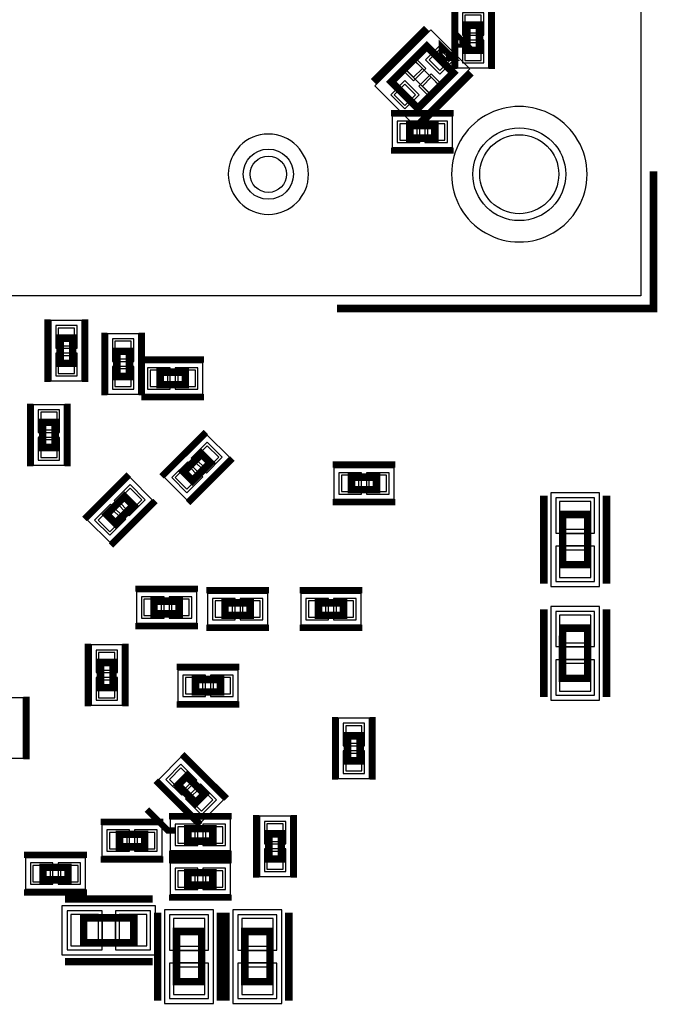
# Model space of a CAD drawing. Extents: x -10 to 137, y -32 to 198.
# Tile 30 of 64: x 66 to 79, y 53 to 73. Entities that reach past the tile are written whole.
import ezdxf

# ---------------------------------------------------------------- set-up
doc = ezdxf.new("R2010")
doc.units = 0
for name, color, linetype in [('PG_ASSEMBLY_BOTTOM', 52, 'CONTINUOUS'), ('PG_DFA_BOUND_BOTTOM', 254, 'CONTINUOUS'), ('PG_PASTEMASK_BOTTOM', 132, 'CONTINUOUS'), ('PG_PLACE_BOUND_BOTTOM', 73, 'CONTINUOUS'), ('PG_SILKSCREEN_BOTTOM', 2, 'CONTINUOUS'), ('PG_SOLDERMASK_BOTTOM', 212, 'CONTINUOUS'), ('PIN_BOTTOM', 2, 'CONTINUOUS'), ('PIN_PASTEMASK_BOTTOM', 132, 'CONTINUOUS'), ('PIN_SOLDERMASK_BOTTOM', 212, 'CONTINUOUS'), ('RKO_ALL', 40, 'CONTINUOUS'), ('VKO_BOTTOM', 173, 'CONTINUOUS')]:
    doc.layers.add(name, color=color, linetype=linetype)

msp = doc.modelspace()

# ---------------------------------------------------------------- linework, layer by layer
at = {"layer": 'PG_ASSEMBLY_BOTTOM'}
for points, const_width in [([(74.86015, 72.138286), (74.86015, 72.646286), (75.11415, 72.646286), (75.11415, 72.138286), (74.86015, 72.138286)], 0.1524), ([(74.5871, 71.682102), (73.868534, 70.963536), (73.3298, 71.50227), (74.048366, 72.220836), (74.5871, 71.682102)], 0.1524), ([(74.542142, 71.9963), (74.362564, 72.175878), (74.362564, 71.9963), (74.542142, 71.9963)], 0.1524), ([(73.70445, 70.614286), (74.21245, 70.614286), (74.21245, 70.360286), (73.70445, 70.360286), (73.70445, 70.614286)], 0.1524), ([(66.87947, 66.30924), (66.87947, 65.80124), (66.62547, 65.80124), (66.62547, 66.30924), (66.87947, 66.30924)], 0.1524), ([(68.027804, 66.042286), (68.027804, 65.534286), (67.77355, 65.534286), (67.773804, 66.042286), (68.027804, 66.042286)], 0.1524), ([(68.65112, 65.621916), (69.15912, 65.621916), (69.15912, 65.367916), (68.65112, 65.367916), (68.65112, 65.621916)], 0.1524), ([(66.26987, 64.096646), (66.270124, 64.604646), (66.52387, 64.604646), (66.52387, 64.096646), (66.26987, 64.096646)], 0.1524), ([(69.127116, 63.602362), (69.486526, 63.961772), (69.666104, 63.782194), (69.306694, 63.422784), (69.127116, 63.602362)], 0.1524), ([(72.522334, 63.495936), (73.030334, 63.495936), (73.030334, 63.241936), (72.522334, 63.241936), (72.522334, 63.495936)], 0.1524), ([(68.10502, 62.921134), (67.745864, 62.561978), (67.566286, 62.741556), (67.925442, 63.100712), (68.10502, 62.921134)], 0.1524), ([(77.30617, 62.737746), (77.30617, 61.721746), (76.79817, 61.721746), (76.79817, 62.737746), (77.30617, 62.737746)], 0.1524), ([(69.034152, 60.729114), (68.52539, 60.729114), (68.52539, 60.983114), (69.033898, 60.983368), (69.034152, 60.729114)], 0.1524), ([(70.4723, 60.696856), (69.9643, 60.696856), (69.9643, 60.950856), (70.4723, 60.950856), (70.4723, 60.696856)], 0.1524), ([(71.85533, 60.950856), (72.36333, 60.950856), (72.36333, 60.696856), (71.85533, 60.696856), (71.85533, 60.950856)], 0.1524), ([(77.30617, 60.43676), (77.305916, 59.42076), (76.797916, 59.42076), (76.79817, 60.43676), (77.30617, 60.43676)], 0.1524), ([(67.69608, 59.740546), (67.69608, 59.232546), (67.44208, 59.232546), (67.44208, 59.740546), (67.69608, 59.740546)], 0.1524), ([(69.36486, 59.39917), (69.87286, 59.39917), (69.87286, 59.14517), (69.36486, 59.14517), (69.36486, 59.39917)], 0.1524), ([(72.69861, 58.258456), (72.69861, 57.750202), (72.44461, 57.750202), (72.444864, 58.258456), (72.69861, 58.258456)], 0.1524), ([(69.188584, 57.43829), (69.547994, 57.07888), (69.368416, 56.899302), (69.009006, 57.258712), (69.188584, 57.43829)], 0.1524), ([(68.963794, 56.342534), (68.801996, 56.342534), (68.38188, 56.76265)], 0.127), ([(69.20992, 56.376316), (69.71792, 56.376316), (69.71792, 56.122316), (69.20992, 56.122316), (69.20992, 56.376316)], 0.1524), ([(67.82816, 56.262016), (68.33616, 56.262016), (68.33616, 56.008016), (67.82816, 56.008016), (67.82816, 56.262016)], 0.1524), ([(70.84949, 55.762906), (70.84949, 56.270906), (71.10349, 56.270906), (71.10349, 55.762906), (70.84949, 55.762906)], 0.1524), ([(66.78549, 55.339996), (66.27749, 55.339996), (66.27749, 55.593996), (66.78549, 55.593996), (66.78549, 55.339996)], 0.1524), ([(69.20992, 55.487316), (69.71792, 55.487316), (69.71792, 55.233316), (69.20992, 55.233316), (69.20992, 55.487316)], 0.1524), ([(68.11772, 54.064916), (67.10172, 54.064916), (67.10172, 54.572916), (68.11772, 54.572916), (68.11772, 54.064916)], 0.1524), ([(69.48932, 54.293516), (69.48932, 53.277516), (68.98132, 53.277516), (68.98132, 54.293516), (69.48932, 54.293516)], 0.1524), ([(70.87362, 54.293516), (70.87362, 53.277516), (70.36562, 53.277516), (70.36562, 54.293516), (70.87362, 54.293516)], 0.1524)]:
    msp.add_lwpolyline(points, dxfattribs=dict(at, const_width=const_width))
at = {"layer": 'PG_DFA_BOUND_BOTTOM'}
for points in [[(74.66965, 71.782178), (75.30465, 71.782178), (75.30465, 73.002394), (74.66965, 73.002394)], [(74.922634, 71.765922), (74.132186, 72.55637), (72.994266, 71.41845), (73.784714, 70.628002)], [(73.348342, 70.804786), (73.348342, 70.169786), (74.568558, 70.169786), (74.568558, 70.804786)], [(67.06997, 66.665348), (66.43497, 66.665348), (66.43497, 65.445132), (67.06997, 65.445132)], [(68.21805, 66.398394), (67.583304, 66.398394), (67.583304, 65.178178), (68.218304, 65.178178)], [(68.295012, 65.812416), (68.295012, 65.177416), (69.515228, 65.177416), (69.515228, 65.812416)], [(66.07937, 63.740538), (66.714624, 63.740538), (66.71437, 64.960754), (66.07937, 64.960754)], [(68.740782, 63.485268), (69.1896, 63.03645), (70.052438, 63.899288), (69.60362, 64.348106)], [(72.166226, 63.686436), (72.166226, 63.051436), (73.386442, 63.051436), (73.386442, 63.686436)], [(68.491608, 63.038228), (68.042536, 63.4873), (67.179698, 62.624462), (67.62877, 62.17539)], [(77.54747, 63.176912), (76.55687, 63.176912), (76.55687, 61.28258), (77.54747, 61.28258)], [(69.390006, 60.538868), (69.389752, 61.173614), (68.169536, 61.17336), (68.169536, 60.538868)], [(70.828408, 60.506356), (70.828408, 61.141356), (69.608192, 61.141356), (69.608192, 60.506356)], [(71.499222, 61.141356), (71.499222, 60.506356), (72.719438, 60.506356), (72.719438, 61.141356)], [(77.547216, 60.875926), (76.556616, 60.875926), (76.55687, 58.981594), (77.547216, 58.981848)], [(67.88658, 60.096654), (67.25158, 60.096654), (67.25158, 58.876438), (67.88658, 58.876438)], [(69.008752, 59.58967), (69.008752, 58.95467), (70.228968, 58.95467), (70.228968, 59.58967)], [(65.24625, 57.806844), (65.88125, 57.806844), (65.88125, 59.02706), (65.24625, 59.02706)], [(72.88911, 58.61431), (72.25411, 58.614564), (72.25411, 57.394348), (72.88911, 57.394094)], [(69.07149, 57.824624), (68.622672, 57.375806), (69.48551, 56.512968), (69.934328, 56.961786)], [(70.65899, 55.406798), (71.29399, 55.406798), (71.29399, 56.627014), (70.65899, 56.627014)], [(67.472052, 56.452516), (67.472052, 55.817516), (68.692268, 55.817516), (68.692268, 56.452516)], [(68.853812, 56.566816), (68.853812, 55.931816), (70.074028, 55.931816), (70.074028, 56.566816)], [(67.141598, 55.149496), (67.141598, 55.784496), (65.921382, 55.784496), (65.921382, 55.149496)], [(68.853812, 55.677816), (68.853812, 55.042816), (70.074028, 55.042816), (70.074028, 55.677816)], [(68.556886, 53.823616), (68.556886, 54.814216), (66.662554, 54.814216), (66.662554, 53.823616)], [(69.73062, 54.732682), (68.74002, 54.732682), (68.74002, 52.83835), (69.73062, 52.83835)], [(71.11492, 54.732682), (70.12432, 54.732682), (70.12432, 52.83835), (71.11492, 52.83835)]]:
    msp.add_lwpolyline(points, close=True, dxfattribs=at)
at = {"layer": 'PG_PASTEMASK_BOTTOM'}
for points in [[(73.95845, 71.76897), (73.781666, 71.945754), (73.604882, 71.76897), (73.781666, 71.592186)], [(74.312018, 71.415402), (74.135234, 71.592186), (73.95845, 71.415402), (74.135234, 71.238618)]]:
    msp.add_lwpolyline(points, close=True, dxfattribs=at)
at = {"layer": 'PG_PLACE_BOUND_BOTTOM'}
for points in [[(78.385416, 67.16522), (52.731416, 67.16522), (52.731416, 92.81922), (78.385416, 92.81922)], [(74.86015, 72.138286), (74.86015, 72.646286), (75.11415, 72.646286), (75.11415, 72.138286)], [(74.5871, 71.682102), (73.868534, 70.963536), (73.3298, 71.50227), (74.048366, 72.220836)], [(73.70445, 70.614286), (74.21245, 70.614286), (74.21245, 70.360286), (73.70445, 70.360286)], [(66.87947, 66.30924), (66.87947, 65.80124), (66.62547, 65.80124), (66.62547, 66.30924)], [(68.027804, 66.042286), (68.027804, 65.534286), (67.77355, 65.534286), (67.773804, 66.042286)], [(68.65112, 65.621916), (69.15912, 65.621916), (69.15912, 65.367916), (68.65112, 65.367916)], [(66.26987, 64.096646), (66.270124, 64.604646), (66.52387, 64.604646), (66.52387, 64.096646)], [(69.127116, 63.602362), (69.486526, 63.961772), (69.666104, 63.782194), (69.306694, 63.422784)], [(72.522334, 63.495936), (73.030334, 63.495936), (73.030334, 63.241936), (72.522334, 63.241936)], [(68.10502, 62.921134), (67.745864, 62.561978), (67.566286, 62.741556), (67.925442, 63.100712)], [(77.30617, 62.737746), (77.30617, 61.721746), (76.79817, 61.721746), (76.79817, 62.737746)], [(69.034152, 60.729114), (68.52539, 60.729114), (68.52539, 60.983114), (69.033898, 60.983368)], [(70.4723, 60.696856), (69.9643, 60.696856), (69.9643, 60.950856), (70.4723, 60.950856)], [(71.85533, 60.950856), (72.36333, 60.950856), (72.36333, 60.696856), (71.85533, 60.696856)], [(77.30617, 60.43676), (77.305916, 59.42076), (76.797916, 59.42076), (76.79817, 60.43676)], [(67.69608, 59.740546), (67.69608, 59.232546), (67.44208, 59.232546), (67.44208, 59.740546)], [(69.36486, 59.39917), (69.87286, 59.39917), (69.87286, 59.14517), (69.36486, 59.14517)], [(72.69861, 58.258456), (72.69861, 57.750202), (72.44461, 57.750202), (72.444864, 58.258456)], [(69.188584, 57.43829), (69.547994, 57.07888), (69.368416, 56.899302), (69.009006, 57.258712)], [(67.82816, 56.262016), (68.33616, 56.262016), (68.33616, 56.008016), (67.82816, 56.008016)], [(69.20992, 56.376316), (69.71792, 56.376316), (69.71792, 56.122316), (69.20992, 56.122316)], [(70.84949, 55.762906), (70.84949, 56.270906), (71.10349, 56.270906), (71.10349, 55.762906)], [(66.78549, 55.339996), (66.27749, 55.339996), (66.27749, 55.593996), (66.78549, 55.593996)], [(69.20992, 55.487316), (69.71792, 55.487316), (69.71792, 55.233316), (69.20992, 55.233316)], [(68.11772, 54.064916), (67.10172, 54.064916), (67.10172, 54.572916), (68.11772, 54.572916)], [(69.48932, 54.293516), (69.48932, 53.277516), (68.98132, 53.277516), (68.98132, 54.293516)], [(70.87362, 54.293516), (70.87362, 53.277516), (70.36562, 53.277516), (70.36562, 54.293516)]]:
    msp.add_lwpolyline(points, close=True, dxfattribs=at)
at = {"layer": 'PG_SILKSCREEN_BOTTOM'}
for points, const_width in [([(74.60615, 71.757286), (74.60615, 73.027286)], 0.127), ([(75.36815, 71.757286), (75.36815, 73.027286)], 0.127), ([(74.048366, 72.579992), (72.970644, 71.50227)], 0.1524), ([(74.811636, 72.265794), (74.632058, 72.445372), (74.632058, 72.265794), (74.811636, 72.265794)], 0.1524), ([(74.946256, 71.682102), (73.868534, 70.60438)], 0.1524), ([(73.32345, 70.868286), (74.59345, 70.868286)], 0.127), ([(73.32345, 70.106286), (74.59345, 70.106286)], 0.127), ([(78.639416, 69.685916), (78.639416, 66.91122), (72.23252, 66.91122)], 0.1524), ([(66.37147, 66.69024), (66.37147, 65.42024)], 0.127), ([(67.13347, 66.69024), (67.13347, 65.42024)], 0.127), ([(67.51955, 66.423286), (67.519804, 65.153286)], 0.127), ([(68.281804, 66.423286), (68.281804, 65.153286)], 0.127), ([(68.27012, 65.875916), (69.54012, 65.875916)], 0.127), ([(66.01587, 63.7159), (66.01587, 64.985646)], 0.127), ([(66.77787, 63.715646), (66.77787, 64.9859)], 0.127), ([(68.27012, 65.113916), (69.54012, 65.113916)], 0.127), ([(68.678298, 63.5127), (69.576188, 64.41059)], 0.127), ([(69.217032, 62.973966), (70.114922, 63.871856)], 0.127), ([(72.141334, 63.749936), (73.411334, 63.749936)], 0.127), ([(68.015104, 63.549784), (67.117214, 62.651894)], 0.127), ([(68.554092, 63.01105), (67.655948, 62.112906)], 0.127), ([(72.141334, 62.987936), (73.411334, 62.987936)], 0.127), ([(76.41717, 63.118746), (76.41717, 61.340746)], 0.1524), ([(77.68717, 63.118746), (77.68717, 61.340746)], 0.1524), ([(69.414644, 61.237368), (68.144644, 61.237114)], 0.127), ([(70.8533, 61.204856), (69.5833, 61.204856)], 0.127), ([(71.47433, 61.204856), (72.74433, 61.204856)], 0.127), ([(76.416916, 60.818014), (76.416916, 59.040014)], 0.1524), ([(77.686916, 60.81776), (77.686916, 59.040014)], 0.1524), ([(69.414898, 60.475114), (68.144644, 60.475114)], 0.127), ([(70.8533, 60.442856), (69.5833, 60.442856)], 0.127), ([(71.47433, 60.442856), (72.74433, 60.442856)], 0.127), ([(67.18808, 60.121546), (67.18808, 58.851546)], 0.127), ([(67.95008, 60.121546), (67.95008, 58.851546)], 0.127), ([(68.98386, 59.65317), (70.25386, 59.65317)], 0.127), ([(65.94475, 57.781952), (65.94475, 59.051952)], 0.127), ([(68.98386, 58.89117), (70.25386, 58.89117)], 0.127), ([(72.19061, 58.639202), (72.19061, 57.369456)], 0.127), ([(72.95261, 58.639202), (72.95261, 57.369202)], 0.127), ([(69.098922, 57.887108), (69.996812, 56.989218)], 0.127), ([(68.560188, 57.348374), (69.458078, 56.450484)], 0.127), ([(68.82892, 56.630316), (70.09892, 56.630316)], 0.127), ([(70.59549, 55.381906), (70.59549, 56.651906)], 0.127), ([(71.35749, 55.381906), (71.35749, 56.651906)], 0.127), ([(67.44716, 56.516016), (68.71716, 56.516016)], 0.127), ([(67.16649, 55.847996), (65.89649, 55.847996)], 0.127), ([(68.82892, 55.868316), (70.09892, 55.868316)], 0.127), ([(67.44716, 55.754016), (68.71716, 55.754016)], 0.127), ([(68.82892, 55.741316), (70.09892, 55.741316)], 0.127), ([(67.16649, 55.085996), (65.89649, 55.085996)], 0.127), ([(68.82892, 54.979316), (70.09892, 54.979316)], 0.127), ([(68.49872, 54.953916), (66.72072, 54.953916)], 0.1524), ([(68.60032, 54.674516), (68.60032, 52.896516)], 0.1524), ([(69.87032, 54.674516), (69.87032, 52.896516)], 0.1524), ([(69.98462, 54.674516), (69.98462, 52.896516)], 0.1524), ([(71.25462, 54.674516), (71.25462, 52.896516)], 0.1524), ([(68.49872, 53.683916), (66.72072, 53.683916)], 0.1524)]:
    msp.add_lwpolyline(points, dxfattribs=dict(at, const_width=const_width))
at = {"layer": 'PG_SOLDERMASK_BOTTOM'}
for points in [[(74.030332, 71.771764), (73.778872, 72.023224), (73.527412, 71.771764), (73.778872, 71.520304)], [(74.389488, 71.412608), (74.138028, 71.664068), (73.886568, 71.412608), (74.138028, 71.161148)]]:
    msp.add_lwpolyline(points, close=True, dxfattribs=at)
at = {"layer": 'PIN_BOTTOM'}
for points in [[(74.82205, 72.494394), (75.15225, 72.494394), (75.15225, 72.849994), (74.82205, 72.849994)], [(74.82205, 71.934578), (75.15225, 71.934578), (75.15225, 72.290178), (74.82205, 72.290178)], [(74.527544, 71.945754), (74.312018, 72.16128), (74.096492, 71.945754), (74.312018, 71.730228)], [(74.31766, 71.412581), (73.778845, 71.951396), (73.59924, 71.771791), (74.138055, 71.232976)], [(73.820408, 71.238618), (73.604882, 71.454144), (73.389356, 71.238618), (73.604882, 71.023092)], [(73.500742, 70.652386), (73.500742, 70.322186), (73.856342, 70.322186), (73.856342, 70.652386)], [(74.060558, 70.652386), (74.060558, 70.322186), (74.416158, 70.322186), (74.416158, 70.652386)], [(66.91757, 66.512948), (66.58737, 66.512948), (66.58737, 66.157348), (66.91757, 66.157348)], [(68.065904, 66.24574), (67.735704, 66.24574), (67.735704, 65.89014), (68.065904, 65.89014)], [(66.91757, 65.953132), (66.58737, 65.953132), (66.58737, 65.597532), (66.91757, 65.597532)], [(68.065904, 65.685924), (67.735704, 65.685924), (67.735704, 65.330324), (68.065904, 65.330324)], [(68.447412, 65.660016), (68.447412, 65.329816), (68.803012, 65.329816), (68.803012, 65.660016)], [(69.007228, 65.660016), (69.007228, 65.329816), (69.362828, 65.329816), (69.362828, 65.660016)], [(66.23177, 64.452754), (66.56197, 64.452754), (66.56197, 64.808354), (66.23177, 64.808354)], [(66.23177, 63.892938), (66.56197, 63.892938), (66.56197, 64.248538), (66.23177, 64.248538)], [(69.352009, 63.881164), (69.585496, 63.647677), (69.836943, 63.899124), (69.603456, 64.132611)], [(68.956277, 63.485432), (69.189764, 63.251945), (69.441211, 63.503392), (69.207724, 63.736879)], [(72.318626, 63.534036), (72.318626, 63.203836), (72.674226, 63.203836), (72.674226, 63.534036)], [(72.878442, 63.534036), (72.878442, 63.203836), (73.234042, 63.203836), (73.234042, 63.534036)], [(68.275859, 63.038318), (68.042372, 63.271805), (67.790925, 63.020358), (68.024412, 62.786871)], [(67.880127, 62.642586), (67.64664, 62.876073), (67.395193, 62.624626), (67.62868, 62.391139)], [(77.36967, 62.999112), (76.73467, 62.999112), (76.73467, 62.440312), (77.36967, 62.440312)], [(77.36967, 62.01918), (76.73467, 62.01918), (76.73467, 61.46038), (77.36967, 61.46038)], [(68.67779, 60.691268), (68.67779, 61.021468), (68.32219, 61.021468), (68.32219, 60.691268)], [(69.237606, 60.691268), (69.237606, 61.021468), (68.882006, 61.021468), (68.882006, 60.691268)], [(70.116192, 60.658756), (70.116192, 60.988956), (69.760592, 60.988956), (69.760592, 60.658756)], [(70.676008, 60.658756), (70.676008, 60.988956), (70.320408, 60.988956), (70.320408, 60.658756)], [(71.651622, 60.988956), (71.651622, 60.658756), (72.007222, 60.658756), (72.007222, 60.988956)], [(72.211438, 60.988956), (72.211438, 60.658756), (72.567038, 60.658756), (72.567038, 60.988956)], [(77.36967, 60.69838), (76.73467, 60.69838), (76.73467, 60.13958), (77.36967, 60.13958)], [(67.73418, 59.944254), (67.40398, 59.944254), (67.40398, 59.588654), (67.73418, 59.588654)], [(77.36967, 59.718448), (76.73467, 59.718448), (76.73467, 59.159648), (77.36967, 59.159648)], [(69.161152, 59.43727), (69.161152, 59.10707), (69.516752, 59.10707), (69.516752, 59.43727)], [(69.720968, 59.43727), (69.720968, 59.10707), (70.076568, 59.10707), (70.076568, 59.43727)], [(67.73418, 59.384438), (67.40398, 59.384438), (67.40398, 59.028838), (67.73418, 59.028838)], [(72.73671, 58.462164), (72.40651, 58.462164), (72.40651, 58.106564), (72.73671, 58.106564)], [(72.73671, 57.902348), (72.40651, 57.902348), (72.40651, 57.546748), (72.73671, 57.546748)], [(69.071654, 57.609129), (68.838167, 57.375642), (69.089614, 57.124195), (69.323101, 57.357682)], [(69.467386, 57.213397), (69.233899, 56.97991), (69.485346, 56.728463), (69.718833, 56.96195)], [(70.81139, 56.119014), (71.14159, 56.119014), (71.14159, 56.474614), (70.81139, 56.474614)], [(67.624452, 56.300116), (67.624452, 55.969916), (67.980052, 55.969916), (67.980052, 56.300116)], [(68.184268, 56.300116), (68.184268, 55.969916), (68.539868, 55.969916), (68.539868, 56.300116)], [(69.006212, 56.414416), (69.006212, 56.084216), (69.361812, 56.084216), (69.361812, 56.414416)], [(69.566028, 56.414416), (69.566028, 56.084216), (69.921628, 56.084216), (69.921628, 56.414416)], [(70.81139, 55.559198), (71.14159, 55.559198), (71.14159, 55.914798), (70.81139, 55.914798)], [(66.429382, 55.301896), (66.429382, 55.632096), (66.073782, 55.632096), (66.073782, 55.301896)], [(66.989198, 55.301896), (66.989198, 55.632096), (66.633598, 55.632096), (66.633598, 55.301896)], [(69.006212, 55.525416), (69.006212, 55.195216), (69.361812, 55.195216), (69.361812, 55.525416)], [(69.566028, 55.525416), (69.566028, 55.195216), (69.921628, 55.195216), (69.921628, 55.525416)], [(67.399154, 54.001416), (67.399154, 54.636416), (66.840354, 54.636416), (66.840354, 54.001416)], [(68.379086, 54.001416), (68.379086, 54.636416), (67.820286, 54.636416), (67.820286, 54.001416)], [(69.55282, 54.554882), (68.91782, 54.554882), (68.91782, 53.996082), (69.55282, 53.996082)], [(70.93712, 54.554882), (70.30212, 54.554882), (70.30212, 53.996082), (70.93712, 53.996082)], [(69.55282, 53.57495), (68.91782, 53.57495), (68.91782, 53.01615), (69.55282, 53.01615)], [(70.93712, 53.57495), (70.30212, 53.57495), (70.30212, 53.01615), (70.93712, 53.01615)]]:
    msp.add_lwpolyline(points, close=True, dxfattribs=at)
for centre, radius in [((75.920854, 69.629782), 0.8001), ((70.840854, 69.629782), 0.3683)]:
    msp.add_circle(centre, radius, dxfattribs=at)
at = {"layer": 'PIN_PASTEMASK_BOTTOM'}
for points in [[(74.82205, 72.494394), (75.15225, 72.494394), (75.15225, 72.849994), (74.82205, 72.849994)], [(74.82205, 71.934578), (75.15225, 71.934578), (75.15225, 72.290178), (74.82205, 72.290178)], [(74.527544, 71.945754), (74.312018, 72.16128), (74.096492, 71.945754), (74.312018, 71.730228)], [(73.820408, 71.238618), (73.604882, 71.454144), (73.389356, 71.238618), (73.604882, 71.023092)], [(73.500742, 70.652386), (73.500742, 70.322186), (73.856342, 70.322186), (73.856342, 70.652386)], [(74.060558, 70.652386), (74.060558, 70.322186), (74.416158, 70.322186), (74.416158, 70.652386)], [(66.91757, 66.512948), (66.58737, 66.512948), (66.58737, 66.157348), (66.91757, 66.157348)], [(68.065904, 66.24574), (67.735704, 66.24574), (67.735704, 65.89014), (68.065904, 65.89014)], [(66.91757, 65.953132), (66.58737, 65.953132), (66.58737, 65.597532), (66.91757, 65.597532)], [(68.065904, 65.685924), (67.735704, 65.685924), (67.735704, 65.330324), (68.065904, 65.330324)], [(68.447412, 65.660016), (68.447412, 65.329816), (68.803012, 65.329816), (68.803012, 65.660016)], [(69.007228, 65.660016), (69.007228, 65.329816), (69.362828, 65.329816), (69.362828, 65.660016)], [(66.23177, 64.452754), (66.56197, 64.452754), (66.56197, 64.808354), (66.23177, 64.808354)], [(66.23177, 63.892938), (66.56197, 63.892938), (66.56197, 64.248538), (66.23177, 64.248538)], [(69.352009, 63.881164), (69.585496, 63.647677), (69.836943, 63.899124), (69.603456, 64.132611)], [(68.956277, 63.485432), (69.189764, 63.251945), (69.441211, 63.503392), (69.207724, 63.736879)], [(72.318626, 63.534036), (72.318626, 63.203836), (72.674226, 63.203836), (72.674226, 63.534036)], [(72.878442, 63.534036), (72.878442, 63.203836), (73.234042, 63.203836), (73.234042, 63.534036)], [(68.275859, 63.038318), (68.042372, 63.271805), (67.790925, 63.020358), (68.024412, 62.786871)], [(67.880127, 62.642586), (67.64664, 62.876073), (67.395193, 62.624626), (67.62868, 62.391139)], [(77.36967, 62.999112), (76.73467, 62.999112), (76.73467, 62.440312), (77.36967, 62.440312)], [(77.36967, 62.01918), (76.73467, 62.01918), (76.73467, 61.46038), (77.36967, 61.46038)], [(68.67779, 60.691268), (68.67779, 61.021468), (68.32219, 61.021468), (68.32219, 60.691268)], [(69.237606, 60.691268), (69.237606, 61.021468), (68.882006, 61.021468), (68.882006, 60.691268)], [(70.116192, 60.658756), (70.116192, 60.988956), (69.760592, 60.988956), (69.760592, 60.658756)], [(70.676008, 60.658756), (70.676008, 60.988956), (70.320408, 60.988956), (70.320408, 60.658756)], [(71.651622, 60.988956), (71.651622, 60.658756), (72.007222, 60.658756), (72.007222, 60.988956)], [(72.211438, 60.988956), (72.211438, 60.658756), (72.567038, 60.658756), (72.567038, 60.988956)], [(77.36967, 60.69838), (76.73467, 60.69838), (76.73467, 60.13958), (77.36967, 60.13958)], [(67.73418, 59.944254), (67.40398, 59.944254), (67.40398, 59.588654), (67.73418, 59.588654)], [(77.36967, 59.718448), (76.73467, 59.718448), (76.73467, 59.159648), (77.36967, 59.159648)], [(69.161152, 59.43727), (69.161152, 59.10707), (69.516752, 59.10707), (69.516752, 59.43727)], [(69.720968, 59.43727), (69.720968, 59.10707), (70.076568, 59.10707), (70.076568, 59.43727)], [(67.73418, 59.384438), (67.40398, 59.384438), (67.40398, 59.028838), (67.73418, 59.028838)], [(72.73671, 58.462164), (72.40651, 58.462164), (72.40651, 58.106564), (72.73671, 58.106564)], [(72.73671, 57.902348), (72.40651, 57.902348), (72.40651, 57.546748), (72.73671, 57.546748)], [(69.071654, 57.609129), (68.838167, 57.375642), (69.089614, 57.124195), (69.323101, 57.357682)], [(69.467386, 57.213397), (69.233899, 56.97991), (69.485346, 56.728463), (69.718833, 56.96195)], [(70.81139, 56.119014), (71.14159, 56.119014), (71.14159, 56.474614), (70.81139, 56.474614)], [(67.624452, 56.300116), (67.624452, 55.969916), (67.980052, 55.969916), (67.980052, 56.300116)], [(68.184268, 56.300116), (68.184268, 55.969916), (68.539868, 55.969916), (68.539868, 56.300116)], [(69.006212, 56.414416), (69.006212, 56.084216), (69.361812, 56.084216), (69.361812, 56.414416)], [(69.566028, 56.414416), (69.566028, 56.084216), (69.921628, 56.084216), (69.921628, 56.414416)], [(70.81139, 55.559198), (71.14159, 55.559198), (71.14159, 55.914798), (70.81139, 55.914798)], [(66.429382, 55.301896), (66.429382, 55.632096), (66.073782, 55.632096), (66.073782, 55.301896)], [(66.989198, 55.301896), (66.989198, 55.632096), (66.633598, 55.632096), (66.633598, 55.301896)], [(69.006212, 55.525416), (69.006212, 55.195216), (69.361812, 55.195216), (69.361812, 55.525416)], [(69.566028, 55.525416), (69.566028, 55.195216), (69.921628, 55.195216), (69.921628, 55.525416)], [(67.399154, 54.001416), (67.399154, 54.636416), (66.840354, 54.636416), (66.840354, 54.001416)], [(68.379086, 54.001416), (68.379086, 54.636416), (67.820286, 54.636416), (67.820286, 54.001416)], [(69.55282, 54.554882), (68.91782, 54.554882), (68.91782, 53.996082), (69.55282, 53.996082)], [(70.93712, 54.554882), (70.30212, 54.554882), (70.30212, 53.996082), (70.93712, 53.996082)], [(69.55282, 53.57495), (68.91782, 53.57495), (68.91782, 53.01615), (69.55282, 53.01615)], [(70.93712, 53.57495), (70.30212, 53.57495), (70.30212, 53.01615), (70.93712, 53.01615)]]:
    msp.add_lwpolyline(points, close=True, dxfattribs=at)
at = {"layer": 'PIN_SOLDERMASK_BOTTOM'}
for points in [[(74.77125, 72.443594), (75.20305, 72.443594), (75.20305, 72.900794), (74.77125, 72.900794)], [(74.599386, 71.945754), (74.312018, 72.233122), (74.02465, 71.945754), (74.312018, 71.658386)], [(74.77125, 71.883778), (75.20305, 71.883778), (75.20305, 72.340978), (74.77125, 72.340978)], [(73.89225, 71.238618), (73.604882, 71.525986), (73.317514, 71.238618), (73.604882, 70.95125)], [(73.449942, 70.703186), (73.449942, 70.271386), (73.907142, 70.271386), (73.907142, 70.703186)], [(74.009758, 70.703186), (74.009758, 70.271386), (74.466958, 70.271386), (74.466958, 70.703186)], [(66.96837, 66.563748), (66.53657, 66.563748), (66.53657, 66.106548), (66.96837, 66.106548)], [(68.116704, 66.29654), (67.684904, 66.29654), (67.684904, 65.83934), (68.116704, 65.83934)], [(66.96837, 66.003932), (66.53657, 66.003932), (66.53657, 65.546732), (66.96837, 65.546732)], [(68.116704, 65.736724), (67.684904, 65.736724), (67.684904, 65.279524), (68.116704, 65.279524)], [(68.396612, 65.710816), (68.396612, 65.279016), (68.853812, 65.279016), (68.853812, 65.710816)], [(68.956428, 65.710816), (68.956428, 65.279016), (69.413628, 65.279016), (69.413628, 65.710816)], [(66.18097, 64.401954), (66.61277, 64.401954), (66.61277, 64.859154), (66.18097, 64.859154)], [(66.18097, 63.842138), (66.61277, 63.842138), (66.61277, 64.299338), (66.18097, 64.299338)], [(69.280167, 63.881164), (69.585496, 63.575835), (69.908785, 63.899124), (69.603456, 64.204453)], [(68.884435, 63.485432), (69.189764, 63.180103), (69.513053, 63.503392), (69.207724, 63.808721)], [(72.267826, 63.584836), (72.267826, 63.153036), (72.725026, 63.153036), (72.725026, 63.584836)], [(72.827642, 63.584836), (72.827642, 63.153036), (73.284842, 63.153036), (73.284842, 63.584836)], [(68.347701, 63.038318), (68.042372, 63.343647), (67.719083, 63.020358), (68.024412, 62.715029)], [(77.44587, 63.075312), (76.65847, 63.075312), (76.65847, 62.364112), (77.44587, 62.364112)], [(67.951969, 62.642586), (67.64664, 62.947915), (67.323351, 62.624626), (67.62868, 62.319297)], [(77.44587, 62.09538), (76.65847, 62.09538), (76.65847, 61.38418), (77.44587, 61.38418)], [(68.72859, 60.640468), (68.72859, 61.072268), (68.27139, 61.072268), (68.27139, 60.640468)], [(69.288406, 60.640468), (69.288406, 61.072268), (68.831206, 61.072268), (68.831206, 60.640468)], [(70.166992, 60.607956), (70.166992, 61.039756), (69.709792, 61.039756), (69.709792, 60.607956)], [(70.726808, 60.607956), (70.726808, 61.039756), (70.269608, 61.039756), (70.269608, 60.607956)], [(71.600822, 61.039756), (71.600822, 60.607956), (72.058022, 60.607956), (72.058022, 61.039756)], [(72.160638, 61.039756), (72.160638, 60.607956), (72.617838, 60.607956), (72.617838, 61.039756)], [(77.44587, 60.77458), (76.65847, 60.77458), (76.65847, 60.06338), (77.44587, 60.06338)], [(67.78498, 59.995054), (67.35318, 59.995054), (67.35318, 59.537854), (67.78498, 59.537854)], [(77.44587, 59.794648), (76.65847, 59.794648), (76.65847, 59.083448), (77.44587, 59.083448)], [(67.78498, 59.435238), (67.35318, 59.435238), (67.35318, 58.978038), (67.78498, 58.978038)], [(69.110352, 59.48807), (69.110352, 59.05627), (69.567552, 59.05627), (69.567552, 59.48807)], [(69.670168, 59.48807), (69.670168, 59.05627), (70.127368, 59.05627), (70.127368, 59.48807)], [(72.78751, 58.512964), (72.35571, 58.512964), (72.35571, 58.055764), (72.78751, 58.055764)], [(72.78751, 57.953148), (72.35571, 57.953148), (72.35571, 57.495948), (72.78751, 57.495948)], [(69.071654, 57.680971), (68.766325, 57.375642), (69.089614, 57.052353), (69.394943, 57.357682)], [(69.467386, 57.285239), (69.162057, 56.97991), (69.485346, 56.656621), (69.790675, 56.96195)], [(68.955412, 56.465216), (68.955412, 56.033416), (69.412612, 56.033416), (69.412612, 56.465216)], [(69.515228, 56.465216), (69.515228, 56.033416), (69.972428, 56.033416), (69.972428, 56.465216)], [(70.76059, 56.068214), (71.19239, 56.068214), (71.19239, 56.525414), (70.76059, 56.525414)], [(67.573652, 56.350916), (67.573652, 55.919116), (68.030852, 55.919116), (68.030852, 56.350916)], [(68.133468, 56.350916), (68.133468, 55.919116), (68.590668, 55.919116), (68.590668, 56.350916)], [(70.76059, 55.508398), (71.19239, 55.508398), (71.19239, 55.965598), (70.76059, 55.965598)], [(66.480182, 55.251096), (66.480182, 55.682896), (66.022982, 55.682896), (66.022982, 55.251096)], [(67.039998, 55.251096), (67.039998, 55.682896), (66.582798, 55.682896), (66.582798, 55.251096)], [(68.955412, 55.576216), (68.955412, 55.144416), (69.412612, 55.144416), (69.412612, 55.576216)], [(69.515228, 55.576216), (69.515228, 55.144416), (69.972428, 55.144416), (69.972428, 55.576216)], [(67.475354, 53.925216), (67.475354, 54.712616), (66.764154, 54.712616), (66.764154, 53.925216)], [(68.455286, 53.925216), (68.455286, 54.712616), (67.744086, 54.712616), (67.744086, 53.925216)], [(69.62902, 54.631082), (68.84162, 54.631082), (68.84162, 53.919882), (69.62902, 53.919882)], [(71.01332, 54.631082), (70.22592, 54.631082), (70.22592, 53.919882), (71.01332, 53.919882)], [(69.62902, 53.65115), (68.84162, 53.65115), (68.84162, 52.93995), (69.62902, 52.93995)], [(71.01332, 53.65115), (70.22592, 53.65115), (70.22592, 52.93995), (71.01332, 52.93995)]]:
    msp.add_lwpolyline(points, close=True, dxfattribs=at)
for centre, radius in [((75.920854, 69.629782), 0.9398), ((70.840854, 69.629782), 0.508)]:
    msp.add_circle(centre, radius, dxfattribs=at)
at = {"layer": 'RKO_ALL'}
for points in [[(77.292454, 69.629782, 1), (74.549335, 69.629701, 1)], [(71.653654, 69.629782, 1), (70.028054, 69.629782, 1)]]:
    msp.add_lwpolyline(points, format="xyb", close=True, dxfattribs=at)
at = {"layer": 'VKO_BOTTOM'}
for points in [[(76.79817, 62.356746), (77.30617, 62.356746), (77.30617, 62.102746), (76.79817, 62.102746)], [(76.797916, 60.056014), (77.305916, 60.056014), (77.305916, 59.802014), (76.797916, 59.802014)], [(67.73672, 54.572916), (67.73672, 54.064916), (67.48272, 54.064916), (67.48272, 54.572916)], [(68.98132, 53.912516), (69.48932, 53.912516), (69.48932, 53.658516), (68.98132, 53.658516)], [(70.36562, 53.912516), (70.87362, 53.912516), (70.87362, 53.658516), (70.36562, 53.658516)]]:
    msp.add_lwpolyline(points, close=True, dxfattribs=at)

doc.saveas('drawing.dxf')
